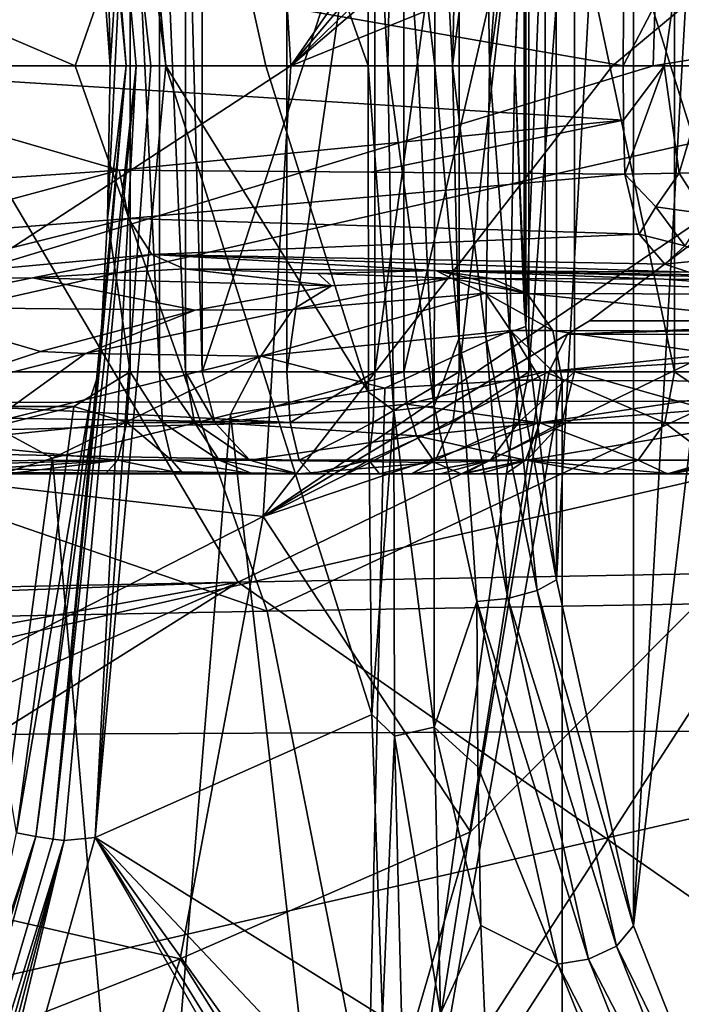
# Model space of a CAD drawing. Header units: metres. Extents: x -240 to 45, y -77 to 27.
# Tile 80 of 256: x -195.8 to -192.55, y -4.6 to 0.23. Entities that reach past the tile are written whole.
import ezdxf

# ---------------------------------------------------------------- set-up
doc = ezdxf.new("R2010")
doc.units = ezdxf.units.M
doc.layers.add('solid_MASSBILD_K_E_SW0001', color=7, linetype='CONTINUOUS')

msp = doc.modelspace()

# ---------------------------------------------------------------- linework, layer by layer
at = {"layer": 'solid_MASSBILD_K_E_SW0001'}
for points in [[(-192.789474, 4.216838, 274.808563), (-192.233276, 5.617414, 276.039398), (-192.789322, -4.217349, 274.808899)], [(-192.294632, -0.000008, 275.903595), (-192.789322, -4.217349, 274.808899), (-192.233276, 5.617414, 276.039398)], [(-192.789474, 4.216838, 274.808563), (-193.167099, -2.520084, 273.9729), (-193.167221, 2.519347, 273.972656)], [(-192.789474, 4.216838, 274.808563), (-192.789322, -4.217349, 274.808899), (-193.167099, -2.520084, 273.9729)], [(-195.633469, 3.792211, 270.126465), (-195.579956, 3.798469, 270.206848), (-195.276123, 0, 270.042786)], [(-195.633469, 3.792211, 270.126465), (-195.276123, 0, 270.042786), (-195.352997, 0.000009, 269.996826)], [(-195.633469, 3.792211, 270.126465), (-195.352997, 0.000009, 269.996826), (-195.366852, 0.751, 270.000275)], [(-195.579956, 3.798469, 270.206848), (-195.080246, 0, 270.51236), (-195.153763, 0, 270.315063)], [(-195.579956, 3.798469, 270.206848), (-195.427185, 3.784034, 270.614563), (-195.080246, 0, 270.51236)], [(-195.579956, 3.798469, 270.206848), (-195.153763, 0, 270.315063), (-195.227005, 0, 270.117676)], [(-195.276123, 0, 270.042786), (-195.579956, 3.798469, 270.206848), (-195.227005, 0, 270.117676)], [(-195.427185, 3.784034, 270.614563), (-194.590744, 0.000016, 271.806122), (-195.080246, 0, 270.51236)], [(-195.427185, 3.784034, 270.614563), (-194.08963, 0.000029, 273.096375), (-194.590744, 0.000016, 271.806122)], [(-194.087097, 1.60027, 273.283966), (-194.08963, 0.000029, 273.096375), (-195.427185, 3.784034, 270.614563)], [(-202.188751, 2.862478, 324.806091), (-202.35405, 0, 324.997528), (-195.525284, 0, 331.66098)], [(-194.579056, 2.716932, 332.22345), (-202.188751, 2.862478, 324.806091), (-195.525284, 0, 331.66098)], [(-194.686646, 2.569469, 329.647766), (-196.222717, 0, 328.509491), (-202.1465, 2.719918, 322.287567)], [(-194.579056, 2.716932, 332.22345), (-195.525284, 0, 331.66098), (-188.857285, 0, 337.716949)], [(-186.537659, 2.579281, 339.411926), (-194.579056, 2.716932, 332.22345), (-188.857285, 0, 337.716949)], [(-194.686646, 2.569469, 329.647766), (-189.510956, 0, 334.740784), (-196.222717, 0, 328.509491)], [(-186.840195, 2.425261, 336.786926), (-189.510956, 0, 334.740784), (-194.686646, 2.569469, 329.647766)], [(-193.31665, -1.278653, 273.641998), (-193.316681, 1.278213, 273.641907), (-193.167221, 2.519347, 273.972656)], [(-193.167099, -2.520084, 273.9729), (-193.31665, -1.278653, 273.641998), (-193.167221, 2.519347, 273.972656)], [(-194.603577, 2.210654, 278.370117), (-197.366638, 1.891816, 271.242706), (-197.268402, 0, 271.215668)], [(-194.603577, 2.210654, 278.370117), (-197.268402, 0, 271.215668), (-194.467651, 0, 278.297577)], [(-193.253662, 1.75, 281.354675), (-194.603577, 2.210654, 278.370117), (-194.467651, 0, 278.297577)], [(-193.201996, 1.499604, 281.40509), (-193.253662, 1.75, 281.354675), (-194.467651, 0, 278.297577)], [(-193.96344, 1.689745, 273.474823), (-193.993652, 0.000019, 273.239227), (-194.087097, 1.60027, 273.283966)], [(-193.846512, 0.000011, 273.328522), (-193.993652, 0.000019, 273.239227), (-193.96344, 1.689745, 273.474823)], [(-193.96344, 1.689745, 273.474823), (-193.766403, 1.669023, 273.55481), (-193.763382, 0.000008, 273.34729)], [(-193.846512, 0.000011, 273.328522), (-193.96344, 1.689745, 273.474823), (-193.763382, 0.000008, 273.34729)], [(-193.766403, 1.669023, 273.55481), (-193.647141, 1.273732, 273.464417), (-193.675461, 0.000005, 273.347748)], [(-193.763382, 0.000008, 273.34729), (-193.766403, 1.669023, 273.55481), (-193.675461, 0.000005, 273.347748)], [(-193.993652, 0.000019, 273.239227), (-194.08963, 0.000029, 273.096375), (-194.087097, 1.60027, 273.283966)], [(-194.488129, 1.5, 266.689362), (-194.488129, -1.5, 266.689362), (-199.288956, -1.5, 267.886353)], [(-199.288956, 1.5, 267.886353), (-194.488129, 1.5, 266.689362), (-199.288956, -1.5, 267.886353)], [(-195.255722, 1.5, 269.972595), (-195.352997, 0.000009, 269.996826), (-195.366852, -0.750971, 270.000275)], [(-195.255722, 1.5, 269.972595), (-195.366852, 0.751, 270.000275), (-195.352997, 0.000009, 269.996826)], [(-195.255722, 1.5, 269.972595), (-195.366852, -0.750971, 270.000275), (-195.255722, -1.5, 269.972595)], [(-195.255722, 1.5, 269.972595), (-195.255722, -1.5, 269.972595), (-195.112259, -1.5, 269.972168)], [(-195.112259, 1.5, 269.972168), (-195.255722, 1.5, 269.972595), (-195.112259, -1.5, 269.972168)], [(-195.112259, 1.5, 269.972168), (-195.112259, -1.5, 269.972168), (-194.985016, -1.5, 270.038422)], [(-194.985016, 1.5, 270.038422), (-195.112259, 1.5, 269.972168), (-194.985016, -1.5, 270.038422)], [(-194.985016, 1.5, 270.038422), (-194.903076, -1.5, 270.156158), (-194.903076, 1.5, 270.156158)], [(-194.985016, 1.5, 270.038422), (-194.985016, -1.5, 270.038422), (-194.903076, -1.5, 270.156158)], [(-194.903076, -1.5, 270.156158), (-193.915009, -1.5, 272.730133), (-193.915009, 1.5, 272.730133)], [(-194.903076, 1.5, 270.156158), (-194.903076, -1.5, 270.156158), (-193.915009, 1.5, 272.730133)], [(-194.056778, 1.5, 266.662018), (-194.488129, -1.5, 266.689362), (-194.488129, 1.5, 266.689362)], [(-194.056778, 1.5, 266.662018), (-194.056778, -1.5, 266.662018), (-194.488129, -1.5, 266.689362)], [(-193.11203, 1.316688, 281.565582), (-193.201996, 1.499604, 281.40509), (-194.467651, 0, 278.297577)], [(-193.643723, 1.5, 266.789307), (-193.643723, -1.5, 266.789307), (-194.056778, -1.5, 266.662018)], [(-194.056778, 1.5, 266.662018), (-193.643723, 1.5, 266.789307), (-194.056778, -1.5, 266.662018)], [(-193.221146, 1.5, 272.435608), (-193.915009, -1.5, 272.730133), (-193.221146, -1.5, 272.435608)], [(-193.221146, 1.5, 272.435608), (-193.915009, 1.5, 272.730133), (-193.915009, -1.5, 272.730133)], [(-193.302551, 1.5, 267.054657), (-193.302551, -1.5, 267.054657), (-193.643723, -1.5, 266.789307)], [(-193.643723, 1.5, 266.789307), (-193.302551, 1.5, 267.054657), (-193.643723, -1.5, 266.789307)], [(-193.302551, -1.5, 267.054657), (-193.077515, 1.5, 267.423676), (-193.077515, -1.5, 267.423676)], [(-193.302551, 1.5, 267.054657), (-193.077515, 1.5, 267.423676), (-193.302551, -1.5, 267.054657)], [(-192.588394, -1.5, 272.00882), (-193.221146, 1.5, 272.435608), (-193.221146, -1.5, 272.435608)], [(-192.588394, 1.5, 272.00882), (-193.221146, 1.5, 272.435608), (-192.588394, -1.5, 272.00882)], [(-193.077515, 1.5, 267.423676), (-192.135437, -1.5, 269.877869), (-193.077515, -1.5, 267.423676)], [(-193.077515, 1.5, 267.423676), (-192.135437, 1.5, 269.877869), (-192.135437, -1.5, 269.877869)], [(-192.588394, 1.5, 272.00882), (-192.588394, -1.5, 272.00882), (-192.161591, -1.5, 271.376068)], [(-192.161591, 1.5, 271.376068), (-192.588394, 1.5, 272.00882), (-192.161591, -1.5, 271.376068)], [(-192.647552, 1.489617, 331.311127), (-200.919144, 0, 323.774445), (-198.208771, 0, 326.341644)], [(-200.873779, 1.38882, 323.739136), (-200.919144, 0, 323.774445), (-192.647552, 1.489617, 331.311127)], [(-192.647552, 1.489617, 331.311127), (-198.208771, 0, 326.341644), (-192.692886, 0, 331.36792)], [(-184.140427, 1.383468, 338.579254), (-192.647552, 1.489617, 331.311127), (-192.692886, 0, 331.36792)], [(-184.140427, 1.383468, 338.579254), (-192.692886, 0, 331.36792), (-190.824524, 0, 333.012726)], [(-193.005203, 1.25, 281.791077), (-193.11203, 1.316688, 281.565582), (-194.467651, 0, 278.297577)], [(-193.512848, 1.326928, 273.479675), (-193.675461, 0.000005, 273.347748), (-193.647141, 1.273732, 273.464417)], [(-193.494781, 0.000026, 273.385834), (-193.675461, 0.000005, 273.347748), (-193.512848, 1.326928, 273.479675)], [(-193.494781, 0.000026, 273.385834), (-193.512848, 1.326928, 273.479675), (-193.395615, 1.306207, 273.538696)], [(-193.494781, 0.000026, 273.385834), (-193.395615, 1.306207, 273.538696), (-193.316681, 1.278213, 273.641907)], [(-193.494781, 0.000026, 273.385834), (-193.316681, 1.278213, 273.641907), (-193.370636, 0.000003, 273.522552)], [(-193.370636, 0.000003, 273.522552), (-193.316681, 1.278213, 273.641907), (-193.324844, 1.176504, 273.62384)], [(-193.324661, -1.179034, 273.624268), (-193.324844, 1.176504, 273.62384), (-193.316681, 1.278213, 273.641907)], [(-193.31665, -1.278653, 273.641998), (-193.324661, -1.179034, 273.624268), (-193.316681, 1.278213, 273.641907)], [(-191.393311, 1.25, 285.289337), (-194.467651, 0, 278.297577), (-192.891602, 0, 281.917542)], [(-191.393311, 1.25, 285.289337), (-193.005203, 1.25, 281.791077), (-194.467651, 0, 278.297577)], [(-191.393311, 1.25, 285.289337), (-192.891602, 0, 281.917542), (-191.348267, 0, 285.25589)], [(-193.324661, -1.179034, 273.624268), (-193.370636, 0.000003, 273.522552), (-193.324844, 1.176504, 273.62384)], [(-196.054672, 0.56244, 326.247223), (-192.839737, 0, 329.115265), (-197.070267, 0, 325.341309)], [(-196.054672, 0.56244, 326.247223), (-192.837753, 0.266075, 329.113708), (-192.839737, 0, 329.115265)], [(-192.565887, 0.526642, 329.228668), (-192.839737, 0, 329.115265), (-192.837753, 0.266075, 329.113708)], [(-192.565887, 0.526642, 329.228668), (-192.638153, 0, 329.22229), (-192.839737, 0, 329.115265)], [(-192.565887, 0.526642, 329.228668), (-192.410019, 0, 329.228577), (-192.638153, 0, 329.22229)], [(-192.565887, 0.526642, 329.228668), (-192.347641, 0.519624, 329.208038), (-192.410019, 0, 329.228577)], [(-202.35405, 0, 324.997528), (-202.194931, -2.817135, 324.811218), (-194.584671, -2.673894, 332.228516)], [(-195.525284, 0, 331.66098), (-202.35405, 0, 324.997528), (-194.584671, -2.673894, 332.228516)], [(-188.857285, 0, 337.716949), (-195.525284, 0, 331.66098), (-194.584671, -2.673894, 332.228516)], [(-195.276123, 0, 270.042786), (-195.366852, -0.750971, 270.000275), (-195.352997, 0.000009, 269.996826)], [(-194.590744, 0.000016, 271.806122), (-194.087036, -1.600076, 273.283875), (-195.080246, 0, 270.51236)], [(-194.590744, 0.000016, 271.806122), (-194.08963, 0.000029, 273.096375), (-194.087036, -1.600076, 273.283875)], [(-188.857285, 0, 337.716949), (-194.584671, -2.673894, 332.228516), (-186.542679, -2.538422, 339.416992)], [(-193.963364, -1.689692, 273.474762), (-194.087036, -1.600076, 273.283875), (-194.08963, 0.000029, 273.096375)], [(-193.963364, -1.689692, 273.474762), (-194.08963, 0.000029, 273.096375), (-193.993652, 0.000019, 273.239227)], [(-193.766342, -1.668984, 273.554749), (-193.993652, 0.000019, 273.239227), (-193.846512, 0.000011, 273.328522)], [(-193.963364, -1.689692, 273.474762), (-193.993652, 0.000019, 273.239227), (-193.766342, -1.668984, 273.554749)], [(-193.766342, -1.668984, 273.554749), (-193.846512, 0.000011, 273.328522), (-193.763382, 0.000008, 273.34729)], [(-193.766342, -1.668984, 273.554749), (-193.763382, 0.000008, 273.34729), (-193.64418, -1.338499, 273.476532)], [(-193.64418, -1.338499, 273.476532), (-193.763382, 0.000008, 273.34729), (-193.675461, 0.000005, 273.347748)], [(-193.512802, -1.327261, 273.479736), (-193.675461, 0.000005, 273.347748), (-193.494781, 0.000026, 273.385834)], [(-193.512802, -1.327261, 273.479736), (-193.64418, -1.338499, 273.476532), (-193.675461, 0.000005, 273.347748)], [(-193.512802, -1.327261, 273.479736), (-193.494781, 0.000026, 273.385834), (-193.395584, -1.306543, 273.538788)], [(-193.395584, -1.306543, 273.538788), (-193.494781, 0.000026, 273.385834), (-193.370636, 0.000003, 273.522552)], [(-193.395584, -1.306543, 273.538788), (-193.370636, 0.000003, 273.522552), (-193.31665, -1.278653, 273.641998)], [(-193.31665, -1.278653, 273.641998), (-193.370636, 0.000003, 273.522552), (-193.324661, -1.179034, 273.624268)], [(-194.725967, -2.532007, 329.620117), (-202.183975, -2.680074, 322.260223), (-196.222717, 0, 328.509491)], [(-192.692886, 0, 331.36792), (-198.208771, 0, 326.341644), (-198.147247, -1.655067, 326.284912)], [(-190.824524, 0, 333.012726), (-192.692886, 0, 331.36792), (-198.147247, -1.655067, 326.284912)], [(-190.770874, -1.640973, 332.939423), (-190.824524, 0, 333.012726), (-198.147247, -1.655067, 326.284912)], [(-194.467651, 0, 278.297577), (-197.268402, 0, 271.215668), (-197.366653, -1.891906, 271.242706)], [(-194.604279, -2.210689, 278.368439), (-194.467651, 0, 278.297577), (-197.366653, -1.891906, 271.242706)], [(-192.837753, -0.266076, 329.113708), (-197.070267, 0, 325.341309), (-192.839737, 0, 329.115265)], [(-195.30954, -0.512575, 326.918854), (-196.052994, -0.562201, 326.248749), (-197.070267, 0, 325.341309)], [(-192.837753, -0.266076, 329.113708), (-195.30954, -0.512575, 326.918854), (-197.070267, 0, 325.341309)], [(-194.725967, -2.532007, 329.620117), (-196.222717, 0, 328.509491), (-189.510956, 0, 334.740784)], [(-195.633469, -3.792214, 270.126465), (-195.227005, 0, 270.117676), (-195.579956, -3.798472, 270.206848)], [(-195.276123, 0, 270.042786), (-195.227005, 0, 270.117676), (-195.633469, -3.792214, 270.126465)], [(-195.276123, 0, 270.042786), (-195.633469, -3.792214, 270.126465), (-195.408157, -1.5, 270.01059)], [(-195.579956, -3.798472, 270.206848), (-195.227005, 0, 270.117676), (-195.4272, -3.784038, 270.614532)], [(-195.153763, 0, 270.315063), (-195.080246, 0, 270.51236), (-195.4272, -3.784038, 270.614532)], [(-194.071518, -3.181321, 273.860687), (-195.4272, -3.784038, 270.614532), (-195.080246, 0, 270.51236)], [(-195.227005, 0, 270.117676), (-195.153763, 0, 270.315063), (-195.4272, -3.784038, 270.614532)], [(-195.276123, 0, 270.042786), (-195.408157, -1.5, 270.01059), (-195.366852, -0.750971, 270.000275)], [(-194.087036, -1.600076, 273.283875), (-194.071518, -3.181321, 273.860687), (-195.080246, 0, 270.51236)], [(-186.879745, -2.38989, 336.761505), (-194.725967, -2.532007, 329.620117), (-189.510956, 0, 334.740784)], [(-192.891602, 0, 281.917542), (-194.467651, 0, 278.297577), (-194.604279, -2.210689, 278.368439)], [(-191.348267, 0, 285.25589), (-192.891602, 0, 281.917542), (-194.604279, -2.210689, 278.368439)], [(-193.005203, -1.25, 281.791077), (-191.348267, 0, 285.25589), (-194.604279, -2.210689, 278.368439)], [(-193.005203, -1.25, 281.791077), (-191.972519, -1.25, 284.056061), (-191.348267, 0, 285.25589)], [(-192.638153, 0, 329.22229), (-192.837753, -0.266076, 329.113708), (-192.839737, 0, 329.115265)], [(-192.638153, 0, 329.22229), (-192.831802, -0.531787, 329.10907), (-192.837753, -0.266076, 329.113708)], [(-192.638153, 0, 329.22229), (-192.565887, -0.526642, 329.228668), (-192.831802, -0.531787, 329.10907)], [(-192.294632, -0.000008, 275.903595), (-192.233154, -5.617628, 276.039642), (-192.789322, -4.217349, 274.808899)], [(-192.638153, 0, 329.22229), (-192.410019, 0, 329.228577), (-192.565887, -0.526642, 329.228668)], [(-192.410019, 0, 329.228577), (-192.347641, -0.519624, 329.208038), (-192.565887, -0.526642, 329.228668)], [(-192.837753, -0.266076, 329.113708), (-194.073807, -0.521968, 328.017731), (-195.30954, -0.512575, 326.918854)], [(-192.837753, -0.266076, 329.113708), (-192.831802, -0.531787, 329.10907), (-194.073807, -0.521968, 328.017731)], [(-196.572495, -0.851829, 325.718353), (-196.052994, -0.562201, 326.248749), (-195.30954, -0.512575, 326.918854)], [(-196.572495, -0.851829, 325.718353), (-195.30954, -0.512575, 326.918854), (-195.264374, -0.74949, 326.866516)], [(-192.831802, -0.531787, 329.10907), (-195.30954, -0.512575, 326.918854), (-194.073807, -0.521968, 328.017731)], [(-195.264374, -0.74949, 326.866516), (-195.30954, -0.512575, 326.918854), (-192.831802, -0.531787, 329.10907)], [(-192.565887, -0.526642, 329.228668), (-192.679092, -0.691837, 329.165344), (-192.831802, -0.531787, 329.10907)], [(-192.679092, -0.691837, 329.165344), (-192.565887, -0.526642, 329.228668), (-192.437546, -0.726007, 329.180511)], [(-192.565887, -0.526642, 329.228668), (-192.347641, -0.519624, 329.208038), (-192.437546, -0.726007, 329.180511)], [(-192.761459, -0.825003, 329.026031), (-195.264374, -0.74949, 326.866516), (-192.831802, -0.531787, 329.10907)], [(-192.679092, -0.691837, 329.165344), (-192.761459, -0.825003, 329.026031), (-192.831802, -0.531787, 329.10907)], [(-192.679092, -0.691837, 329.165344), (-192.537109, -0.88364, 329.066895), (-192.761459, -0.825003, 329.026031)], [(-192.679092, -0.691837, 329.165344), (-192.437546, -0.726007, 329.180511), (-192.537109, -0.88364, 329.066895)], [(-196.572495, -0.851829, 325.718353), (-195.264374, -0.74949, 326.866516), (-196.442902, -1.043897, 325.631989)], [(-195.264374, -0.74949, 326.866516), (-195.148743, -0.924745, 326.735901), (-196.442902, -1.043897, 325.631989)], [(-195.255722, -1.5, 269.972595), (-195.366852, -0.750971, 270.000275), (-195.408157, -1.5, 270.01059)], [(-192.761459, -0.825003, 329.026031), (-195.148743, -0.924745, 326.735901), (-195.264374, -0.74949, 326.866516)], [(-192.761459, -0.825003, 329.026031), (-192.634674, -0.972659, 328.879608), (-195.148743, -0.924745, 326.735901)], [(-192.537109, -0.88364, 329.066895), (-192.634674, -0.972659, 328.879608), (-192.761459, -0.825003, 329.026031)], [(-192.537109, -0.88364, 329.066895), (-192.362076, -0.945567, 328.940613), (-192.634674, -0.972659, 328.879608)], [(-196.442902, -1.043897, 325.631989), (-195.148743, -0.924745, 326.735901), (-195.734772, -1.040164, 325.937714)], [(-195.148743, -0.924745, 326.735901), (-194.991119, -0.994965, 326.559174), (-195.734772, -1.040164, 325.937714)], [(-195.148743, -0.924745, 326.735901), (-192.517838, -1.012796, 328.745514), (-193.757629, -1.003692, 327.656097)], [(-192.634674, -0.972659, 328.879608), (-192.517838, -1.012796, 328.745514), (-195.148743, -0.924745, 326.735901)], [(-195.148743, -0.924745, 326.735901), (-193.757629, -1.003692, 327.656097), (-194.991119, -0.994965, 326.559174)], [(-192.634674, -0.972659, 328.879608), (-192.362076, -0.945567, 328.940613), (-192.517838, -1.012796, 328.745514)], [(-194.268326, -1.079752, 325.66217), (-195.734772, -1.040164, 325.937714), (-194.991119, -0.994965, 326.559174)], [(-194.336563, -1.018523, 326.395935), (-194.991119, -0.994965, 326.559174), (-193.757629, -1.003692, 327.656097)], [(-194.268326, -1.079752, 325.66217), (-194.991119, -0.994965, 326.559174), (-194.336563, -1.018523, 326.395935)], [(-193.757629, -1.003692, 327.656097), (-193.681839, -1.042069, 326.233368), (-194.336563, -1.018523, 326.395935)], [(-193.757629, -1.003692, 327.656097), (-192.517838, -1.012796, 328.745514), (-192.15657, -1.030679, 328.463257)], [(-192.15657, -1.030679, 328.463257), (-191.795334, -1.048561, 328.180969), (-193.757629, -1.003692, 327.656097)], [(-193.582443, -1.042517, 326.331848), (-193.681839, -1.042069, 326.233368), (-193.757629, -1.003692, 327.656097)], [(-193.484177, -1.042885, 326.432098), (-193.582443, -1.042517, 326.331848), (-193.757629, -1.003692, 327.656097)], [(-192.639755, -1.045723, 327.306549), (-193.484177, -1.042885, 326.432098), (-193.757629, -1.003692, 327.656097)], [(-191.795334, -1.048561, 328.180969), (-192.639755, -1.045723, 327.306549), (-193.757629, -1.003692, 327.656097)], [(-196.442902, -1.043897, 325.631989), (-195.734772, -1.040164, 325.937714), (-196.438187, -1.183622, 325.338867)], [(-194.936432, -1.198212, 325.109833), (-196.438187, -1.183622, 325.338867), (-195.734772, -1.040164, 325.937714)], [(-194.268326, -1.079752, 325.66217), (-194.936432, -1.198212, 325.109833), (-195.734772, -1.040164, 325.937714)], [(-194.458176, -1.194322, 325.248352), (-194.268326, -1.079752, 325.66217), (-193.681839, -1.042069, 326.233368)], [(-194.458176, -1.194322, 325.248352), (-193.681839, -1.042069, 326.233368), (-193.513733, -1.115357, 326.059723)], [(-194.268326, -1.079752, 325.66217), (-194.336563, -1.018523, 326.395935), (-193.681839, -1.042069, 326.233368)], [(-193.31044, -1.116131, 326.264099), (-193.681839, -1.042069, 326.233368), (-193.582443, -1.042517, 326.331848)], [(-193.513733, -1.115357, 326.059723), (-193.681839, -1.042069, 326.233368), (-193.31044, -1.116131, 326.264099)], [(-193.31044, -1.116131, 326.264099), (-193.582443, -1.042517, 326.331848), (-193.484177, -1.042885, 326.432098)], [(-191.621567, -1.121797, 328.013), (-193.484177, -1.042885, 326.432098), (-192.639755, -1.045723, 327.306549)], [(-193.31044, -1.116131, 326.264099), (-193.484177, -1.042885, 326.432098), (-191.621567, -1.121797, 328.013)], [(-191.621567, -1.121797, 328.013), (-192.639755, -1.045723, 327.306549), (-191.795334, -1.048561, 328.180969)], [(-194.458176, -1.194322, 325.248352), (-194.936432, -1.198212, 325.109833), (-194.268326, -1.079752, 325.66217)], [(-194.614853, -1.423403, 324.917633), (-193.513733, -1.115357, 326.059723), (-193.39183, -1.297597, 325.933929)], [(-194.458176, -1.194322, 325.248352), (-193.513733, -1.115357, 326.059723), (-194.614853, -1.423403, 324.917633)], [(-193.513733, -1.115357, 326.059723), (-193.31044, -1.116131, 326.264099), (-193.184799, -1.298149, 326.142181)], [(-193.39183, -1.297597, 325.933929), (-193.513733, -1.115357, 326.059723), (-193.184799, -1.298149, 326.142181)], [(-193.31044, -1.116131, 326.264099), (-191.621567, -1.121797, 328.013), (-191.495834, -1.304037, 327.890991)], [(-193.184799, -1.298149, 326.142181), (-193.31044, -1.116131, 326.264099), (-191.495834, -1.304037, 327.890991)], [(-195.69577, -1.400314, 324.587646), (-196.55246, -1.685811, 324.112518), (-196.438187, -1.183622, 325.338867)], [(-194.936432, -1.198212, 325.109833), (-195.69577, -1.400314, 324.587646), (-196.438187, -1.183622, 325.338867)], [(-195.474365, -1.410748, 324.577332), (-195.69577, -1.400314, 324.587646), (-194.936432, -1.198212, 325.109833)], [(-195.474365, -1.410748, 324.577332), (-194.936432, -1.198212, 325.109833), (-194.458176, -1.194322, 325.248352)], [(-195.474365, -1.410748, 324.577332), (-194.458176, -1.194322, 325.248352), (-194.614853, -1.423403, 324.917633)], [(-193.11203, -1.316684, 281.565582), (-193.005203, -1.25, 281.791077), (-194.604279, -2.210689, 278.368439)], [(-191.390427, -1.25, 281.061371), (-193.005203, -1.25, 281.791077), (-193.11203, -1.316684, 281.565582)], [(-191.44371, -1.267036, 280.943451), (-191.390427, -1.25, 281.061371), (-193.11203, -1.316684, 281.565582)], [(-189.34079, -1.25, 285.596985), (-191.972519, -1.25, 284.056061), (-193.005203, -1.25, 281.791077)], [(-191.390427, -1.25, 281.061371), (-189.34079, -1.25, 285.596985), (-193.005203, -1.25, 281.791077)], [(-194.006958, -1.581487, 325.299072), (-194.614853, -1.423403, 324.917633), (-193.39183, -1.297597, 325.933929)], [(-194.006958, -1.581487, 325.299072), (-193.39183, -1.297597, 325.933929), (-193.347946, -1.541686, 325.887726)], [(-193.395584, -1.306543, 273.538788), (-193.31665, -1.278653, 273.641998), (-193.167099, -2.520084, 273.9729)], [(-193.39183, -1.297597, 325.933929), (-193.184799, -1.298149, 326.142181), (-193.139328, -1.542504, 326.097473)], [(-193.242859, -1.542136, 325.991821), (-193.39183, -1.297597, 325.933929), (-193.139328, -1.542504, 326.097473)], [(-193.242859, -1.542136, 325.991821), (-193.347946, -1.541686, 325.887726), (-193.39183, -1.297597, 325.933929)], [(-193.184799, -1.298149, 326.142181), (-191.450439, -1.54818, 327.846344), (-193.139328, -1.542504, 326.097473)], [(-193.184799, -1.298149, 326.142181), (-191.495834, -1.304037, 327.890991), (-191.450439, -1.54818, 327.846344)], [(-191.493378, -1.316985, 280.833557), (-191.44371, -1.267036, 280.943451), (-193.11203, -1.316684, 281.565582)], [(-193.201981, -1.499596, 281.40509), (-193.11203, -1.316684, 281.565582), (-194.604279, -2.210689, 278.368439)], [(-193.766342, -1.668984, 273.554749), (-193.64418, -1.338499, 273.476532), (-193.556107, -2.625818, 273.840607)], [(-193.404068, -2.611675, 273.81311), (-193.64418, -1.338499, 273.476532), (-193.512802, -1.327261, 273.479736)], [(-193.404068, -2.611675, 273.81311), (-193.556107, -2.625818, 273.840607), (-193.64418, -1.338499, 273.476532)], [(-193.261536, -2.572947, 273.861542), (-193.512802, -1.327261, 273.479736), (-193.395584, -1.306543, 273.538788)], [(-193.261536, -2.572947, 273.861542), (-193.404068, -2.611675, 273.81311), (-193.512802, -1.327261, 273.479736)], [(-193.261536, -2.572947, 273.861542), (-193.395584, -1.306543, 273.538788), (-193.167099, -2.520084, 273.9729)], [(-191.493378, -1.316985, 280.833557), (-193.11203, -1.316684, 281.565582), (-193.201981, -1.499596, 281.40509)], [(-191.536026, -1.396441, 280.739197), (-191.493378, -1.316985, 280.833557), (-193.201981, -1.499596, 281.40509)], [(-191.568741, -1.499994, 280.666779), (-191.536026, -1.396441, 280.739197), (-193.201981, -1.499596, 281.40509)], [(-196.55246, -1.685811, 324.112518), (-195.69577, -1.400314, 324.587646), (-195.474365, -1.410748, 324.577332)], [(-196.55246, -1.685811, 324.112518), (-195.474365, -1.410748, 324.577332), (-195.949722, -1.754045, 324.126373)], [(-195.474365, -1.410748, 324.577332), (-194.614853, -1.423403, 324.917633), (-195.949722, -1.754045, 324.126373)], [(-195.63562, -1.924038, 324.215851), (-195.949722, -1.754045, 324.126373), (-194.614853, -1.423403, 324.917633)], [(-194.764496, -1.70787, 324.737732), (-195.63562, -1.924038, 324.215851), (-194.614853, -1.423403, 324.917633)], [(-194.006958, -1.581487, 325.299072), (-194.764496, -1.70787, 324.737732), (-194.614853, -1.423403, 324.917633)], [(-194.471954, -1.749773, 266.754242), (-199.288956, -1.5, 267.886353), (-194.488129, -1.5, 266.689362)], [(-198.959854, -1.682599, 267.839874), (-199.288956, -1.5, 267.886353), (-194.471954, -1.749773, 266.754242)], [(-195.717651, -3.778588, 270.080688), (-195.446747, -1.618104, 270.005615), (-195.408157, -1.5, 270.01059)], [(-195.633469, -3.792214, 270.126465), (-195.717651, -3.778588, 270.080688), (-195.408157, -1.5, 270.01059)], [(-195.255722, -1.5, 269.972595), (-195.446747, -1.618104, 270.005615), (-195.531784, -1.671301, 270.010223)], [(-195.271896, -1.749773, 269.907715), (-195.255722, -1.5, 269.972595), (-195.531784, -1.671301, 270.010223)], [(-195.255722, -1.5, 269.972595), (-195.408157, -1.5, 270.01059), (-195.446747, -1.618104, 270.005615)], [(-195.096466, -1.749773, 269.907196), (-195.255722, -1.5, 269.972595), (-195.271896, -1.749773, 269.907715)], [(-195.096466, -1.749773, 269.907196), (-195.112259, -1.5, 269.972168), (-195.255722, -1.5, 269.972595)], [(-194.940857, -1.749773, 269.98822), (-194.985016, -1.5, 270.038422), (-195.112259, -1.5, 269.972168)], [(-194.940857, -1.749773, 269.98822), (-195.112259, -1.5, 269.972168), (-195.096466, -1.749773, 269.907196)], [(-194.840652, -1.749773, 270.132202), (-194.903076, -1.5, 270.156158), (-194.985016, -1.5, 270.038422)], [(-194.940857, -1.749773, 269.98822), (-194.840652, -1.749773, 270.132202), (-194.985016, -1.5, 270.038422)], [(-194.840652, -1.749773, 270.132202), (-193.915009, -1.5, 272.730133), (-194.903076, -1.5, 270.156158)], [(-193.900375, -1.659249, 272.695648), (-193.915009, -1.5, 272.730133), (-194.840652, -1.749773, 270.132202)], [(-193.253662, -1.75, 281.354675), (-193.201981, -1.499596, 281.40509), (-194.604279, -2.210689, 278.368439)], [(-194.471954, -1.749773, 266.754242), (-194.488129, -1.5, 266.689362), (-194.056778, -1.5, 266.662018)], [(-194.064636, -1.749773, 266.728424), (-194.471954, -1.749773, 266.754242), (-194.056778, -1.5, 266.662018)], [(-194.136139, -7.22126, 325.195343), (-193.347946, -1.541686, 325.887726), (-193.242859, -1.542136, 325.991821)], [(-194.136139, -7.22126, 325.195343), (-194.006958, -1.581487, 325.299072), (-193.347946, -1.541686, 325.887726)], [(-194.136139, -7.22126, 325.195343), (-193.242859, -1.542136, 325.991821), (-193.139328, -1.542504, 326.097473)], [(-194.136139, -7.22126, 325.195343), (-193.139328, -1.542504, 326.097473), (-193.139313, -7.14545, 326.097473)], [(-194.064636, -1.749773, 266.728424), (-194.056778, -1.5, 266.662018), (-193.643723, -1.5, 266.789307)], [(-194.064636, -1.749773, 266.728424), (-193.643723, -1.5, 266.789307), (-193.674591, -1.749773, 266.848602)], [(-193.900375, -1.659249, 272.695648), (-193.221146, -1.5, 272.435608), (-193.915009, -1.5, 272.730133)], [(-193.247314, -1.75, 272.373962), (-193.221146, -1.5, 272.435608), (-193.900375, -1.659249, 272.695648)], [(-193.674591, -1.749773, 266.848602), (-193.643723, -1.5, 266.789307), (-193.302551, -1.5, 267.054657)], [(-193.674591, -1.749773, 266.848602), (-193.302551, -1.5, 267.054657), (-193.352432, -1.749773, 267.099182)], [(-193.352432, -1.749773, 267.099182), (-193.302551, -1.5, 267.054657), (-193.077515, -1.5, 267.423676)], [(-193.352432, -1.749773, 267.099182), (-193.077515, -1.5, 267.423676), (-193.139938, -1.749773, 267.447632)], [(-191.568741, -1.499994, 280.666779), (-193.201981, -1.499596, 281.40509), (-193.253662, -1.75, 281.354675)], [(-191.58931, -1.620588, 280.621246), (-191.568741, -1.499994, 280.666779), (-193.253662, -1.75, 281.354675)], [(-192.635757, -1.75, 271.961456), (-193.221146, -1.5, 272.435608), (-193.247314, -1.75, 272.373962)], [(-192.635757, -1.75, 271.961456), (-192.588394, -1.5, 272.00882), (-193.221146, -1.5, 272.435608)], [(-192.197983, -1.75, 269.901886), (-193.139938, -1.749773, 267.447632), (-193.077515, -1.5, 267.423676)], [(-193.139328, -1.542504, 326.097473), (-191.450439, -1.54818, 327.846344), (-193.139313, -7.14545, 326.097473)], [(-192.197983, -1.75, 269.901886), (-193.077515, -1.5, 267.423676), (-192.135437, -1.5, 269.877869)], [(-192.223251, -1.75, 271.349884), (-192.588394, -1.5, 272.00882), (-192.635757, -1.75, 271.961456)], [(-192.223251, -1.75, 271.349884), (-192.161591, -1.5, 271.376068), (-192.588394, -1.5, 272.00882)], [(-194.136139, -7.22126, 325.195343), (-194.764496, -1.70787, 324.737732), (-194.006958, -1.581487, 325.299072)], [(-191.450439, -1.54818, 327.846344), (-192.524078, -7.001273, 326.734558), (-193.139313, -7.14545, 326.097473)], [(-190.770874, -1.640973, 332.939423), (-198.147247, -1.655067, 326.284912), (-197.960373, -3.286473, 326.117157)], [(-190.605896, -3.254683, 332.724854), (-190.770874, -1.640973, 332.939423), (-197.960373, -3.286473, 326.117157)], [(-195.812744, -3.760578, 270.080292), (-195.531784, -1.671301, 270.010223), (-195.446747, -1.618104, 270.005615)], [(-195.717651, -3.778588, 270.080688), (-195.812744, -3.760578, 270.080292), (-195.446747, -1.618104, 270.005615)], [(-193.963364, -1.689692, 273.474762), (-194.071518, -3.181321, 273.860687), (-194.087036, -1.600076, 273.283875)], [(-191.58931, -1.620588, 280.621246), (-193.253662, -1.75, 281.354675), (-191.596329, -1.75, 280.605743)], [(-198.959854, -1.682599, 267.839874), (-194.471954, -1.749773, 266.754242), (-198.638016, -1.853553, 267.874969)], [(-196.158432, -1.671298, 270.166473), (-196.220108, -1.845332, 270.070374), (-195.531784, -1.671301, 270.010223)], [(-196.220108, -1.845332, 270.070374), (-195.271896, -1.749773, 269.907715), (-195.531784, -1.671301, 270.010223)], [(-196.158432, -1.671298, 270.166473), (-195.531784, -1.671301, 270.010223), (-195.812744, -3.760578, 270.080292)], [(-193.852509, -1.814268, 272.582916), (-193.900375, -1.659249, 272.695648), (-194.840652, -1.749773, 270.132202)], [(-193.963364, -1.689692, 273.474762), (-193.766342, -1.668984, 273.554749), (-193.765442, -3.24319, 274.156586)], [(-193.247314, -1.75, 272.373962), (-193.900375, -1.659249, 272.695648), (-193.852509, -1.814268, 272.582916)], [(-193.765442, -3.24319, 274.156586), (-193.766342, -1.668984, 273.554749), (-193.556107, -2.625818, 273.840607)], [(-195.196457, -7.003076, 324.463898), (-195.63562, -1.924038, 324.215851), (-194.764496, -1.70787, 324.737732)], [(-195.196457, -7.003076, 324.463898), (-194.764496, -1.70787, 324.737732), (-194.136139, -7.22126, 325.195343)], [(-193.963364, -1.689692, 273.474762), (-193.959595, -3.287217, 274.079041), (-194.071518, -3.181321, 273.860687)], [(-193.963364, -1.689692, 273.474762), (-193.765442, -3.24319, 274.156586), (-193.959595, -3.287217, 274.079041)], [(-194.471954, -1.749773, 266.754242), (-194.427643, -1.933013, 266.931946), (-198.638016, -1.853553, 267.874969)], [(-195.63562, -1.924038, 324.215851), (-196.628296, -2.228029, 323.755493), (-195.949722, -1.754045, 324.126373)], [(-196.220108, -1.845332, 270.070374), (-195.316208, -1.933013, 269.730011), (-195.271896, -1.749773, 269.907715)], [(-195.271896, -1.749773, 269.907715), (-195.316208, -1.933013, 269.730011), (-195.053192, -1.933013, 269.729248)], [(-195.096466, -1.749773, 269.907196), (-195.271896, -1.749773, 269.907715), (-195.053192, -1.933013, 269.729248)], [(-195.096466, -1.749773, 269.907196), (-195.053192, -1.933013, 269.729248), (-194.819901, -1.933013, 269.850677)], [(-194.940857, -1.749773, 269.98822), (-195.096466, -1.749773, 269.907196), (-194.819901, -1.933013, 269.850677)], [(-194.940857, -1.749773, 269.98822), (-194.669678, -1.933013, 270.066559), (-194.840652, -1.749773, 270.132202)], [(-194.940857, -1.749773, 269.98822), (-194.819901, -1.933013, 269.850677), (-194.669678, -1.933013, 270.066559)], [(-193.852509, -1.814268, 272.582916), (-194.840652, -1.749773, 270.132202), (-194.669678, -1.933013, 270.066559)], [(-193.587128, -3.755568, 281.505371), (-193.253662, -1.75, 281.354675), (-194.604279, -2.210689, 278.368439)], [(-194.064636, -1.749773, 266.728424), (-194.427643, -1.933013, 266.931946), (-194.471954, -1.749773, 266.754242)], [(-194.064636, -1.749773, 266.728424), (-194.086151, -1.933013, 266.910309), (-194.427643, -1.933013, 266.931946)], [(-191.596329, -1.75, 280.605743), (-193.587128, -3.755568, 281.505371), (-194.164642, -5.72822, 281.766357)], [(-191.596329, -5.72822, 280.605743), (-191.596329, -1.75, 280.605743), (-194.164642, -5.72822, 281.766357)], [(-193.674591, -1.749773, 266.848602), (-193.759155, -1.933013, 267.011047), (-194.086151, -1.933013, 266.910309)], [(-194.064636, -1.749773, 266.728424), (-193.674591, -1.749773, 266.848602), (-194.086151, -1.933013, 266.910309)], [(-193.247314, -1.75, 272.373962), (-193.852509, -1.814268, 272.582916), (-193.318909, -1.933143, 272.205292)], [(-193.352432, -1.749773, 267.099182), (-193.489059, -1.933013, 267.22113), (-193.759155, -1.933013, 267.011047)], [(-193.674591, -1.749773, 266.848602), (-193.352432, -1.749773, 267.099182), (-193.759155, -1.933013, 267.011047)], [(-191.596329, -1.75, 280.605743), (-193.253662, -1.75, 281.354675), (-193.587128, -3.755568, 281.505371)], [(-193.139938, -1.749773, 267.447632), (-193.310913, -1.933013, 267.513275), (-193.489059, -1.933013, 267.22113)], [(-193.352432, -1.749773, 267.099182), (-193.139938, -1.749773, 267.447632), (-193.489059, -1.933013, 267.22113)], [(-193.247314, -1.75, 272.373962), (-193.318909, -1.933143, 272.205292), (-192.76532, -1.933143, 271.831879)], [(-192.197983, -1.75, 269.901886), (-193.310913, -1.933013, 267.513275), (-193.139938, -1.749773, 267.447632)], [(-192.197983, -1.75, 269.901886), (-192.369049, -1.933143, 269.967529), (-193.310913, -1.933013, 267.513275)], [(-192.635757, -1.75, 271.961456), (-193.247314, -1.75, 272.373962), (-192.76532, -1.933143, 271.831879)], [(-192.635757, -1.75, 271.961456), (-192.76532, -1.933143, 271.831879), (-192.391922, -1.933143, 271.27829)], [(-192.223251, -1.75, 271.349884), (-192.635757, -1.75, 271.961456), (-192.391922, -1.933143, 271.27829)], [(-193.761948, -1.94504, 272.369568), (-193.852509, -1.814268, 272.582916), (-194.669678, -1.933013, 270.066559)], [(-193.318909, -1.933143, 272.205292), (-193.852509, -1.814268, 272.582916), (-193.761948, -1.94504, 272.369568)], [(-194.427643, -1.933013, 266.931946), (-198.412384, -1.938002, 267.93457), (-198.638016, -1.853553, 267.874969)], [(-196.220108, -1.845332, 270.070374), (-196.287308, -1.960424, 269.915405), (-195.316208, -1.933013, 269.730011)], [(-194.604279, -2.210689, 278.368439), (-197.366653, -1.891906, 271.242706), (-197.660767, -3.769775, 271.323273)], [(-196.251938, -6.497467, 323.914581), (-196.628296, -2.228029, 323.755493), (-195.63562, -1.924038, 324.215851)], [(-196.251938, -6.497467, 323.914581), (-195.63562, -1.924038, 324.215851), (-195.196457, -7.003076, 324.463898)], [(-194.427643, -1.933013, 266.931946), (-194.367157, -2, 267.1745), (-198.412384, -1.938002, 267.93457)], [(-198.161728, -1.984991, 267.9953), (-198.412384, -1.938002, 267.93457), (-194.367157, -2, 267.1745)], [(-195.316208, -1.933013, 269.730011), (-196.34433, -2, 269.72876), (-195.860519, -2, 269.608063)], [(-196.287308, -1.960424, 269.915405), (-196.34433, -2, 269.72876), (-195.316208, -1.933013, 269.730011)], [(-195.860519, -2, 269.608063), (-195.376678, -2, 269.487427), (-195.316208, -1.933013, 269.730011)], [(-195.316208, -1.933013, 269.730011), (-195.376678, -2, 269.487427), (-194.994965, -2, 269.486115)], [(-195.053192, -1.933013, 269.729248), (-195.316208, -1.933013, 269.730011), (-194.994965, -2, 269.486115)], [(-195.053192, -1.933013, 269.729248), (-194.994965, -2, 269.486115), (-194.653946, -2, 269.663727)], [(-194.819901, -1.933013, 269.850677), (-195.053192, -1.933013, 269.729248), (-194.653946, -2, 269.663727)], [(-194.819901, -1.933013, 269.850677), (-194.653946, -2, 269.663727), (-194.436279, -2, 269.97699)], [(-194.819901, -1.933013, 269.850677), (-194.436279, -2, 269.97699), (-194.669678, -1.933013, 270.066559)], [(-193.761948, -1.94504, 272.369568), (-194.669678, -1.933013, 270.066559), (-194.436279, -2, 269.97699)], [(-193.761948, -1.94504, 272.369568), (-194.436279, -2, 269.97699), (-193.633774, -2, 272.067596)], [(-194.086151, -1.933013, 266.910309), (-194.367157, -2, 267.1745), (-194.427643, -1.933013, 266.931946)], [(-194.086151, -1.933013, 266.910309), (-194.20192, -2, 267.153717), (-194.367157, -2, 267.1745)], [(-194.086151, -1.933013, 266.910309), (-194.03334, -2, 267.173309), (-194.20192, -2, 267.153717)], [(-194.086151, -1.933013, 266.910309), (-193.759155, -1.933013, 267.011047), (-194.03334, -2, 267.173309)], [(-193.759155, -1.933013, 267.011047), (-193.874588, -2, 267.232819), (-194.03334, -2, 267.173309)], [(-193.489059, -1.933013, 267.22113), (-193.734802, -2, 267.328735), (-193.874588, -2, 267.232819)], [(-193.759155, -1.933013, 267.011047), (-193.489059, -1.933013, 267.22113), (-193.874588, -2, 267.232819)], [(-193.318909, -1.933143, 272.205292), (-193.761948, -1.94504, 272.369568), (-193.633774, -2, 272.067596)], [(-193.489059, -1.933013, 267.22113), (-193.622055, -2, 267.455597), (-193.734802, -2, 267.328735)], [(-193.318909, -1.933143, 272.205292), (-193.633774, -2, 272.067596), (-193.416504, -2, 271.975372)], [(-193.310913, -1.933013, 267.513275), (-193.544312, -2, 267.602844), (-193.622055, -2, 267.455597)], [(-193.489059, -1.933013, 267.22113), (-193.310913, -1.933013, 267.513275), (-193.622055, -2, 267.455597)], [(-193.310913, -1.933013, 267.513275), (-192.602234, -2, 270.057068), (-193.544312, -2, 267.602844)], [(-193.318909, -1.933143, 272.205292), (-193.416504, -2, 271.975372), (-192.942978, -2, 271.656281)], [(-192.76532, -1.933143, 271.831879), (-193.318909, -1.933143, 272.205292), (-192.942978, -2, 271.656281)], [(-192.369049, -1.933143, 269.967529), (-192.602234, -2, 270.057068), (-193.310913, -1.933013, 267.513275)], [(-192.76532, -1.933143, 271.831879), (-192.942978, -2, 271.656281), (-192.621841, -2, 271.180695)], [(-192.391922, -1.933143, 271.27829), (-192.76532, -1.933143, 271.831879), (-192.621841, -2, 271.180695)], [(-192.253098, -1.933143, 270.625153), (-192.621841, -2, 271.180695), (-192.502808, -2, 270.619354)], [(-192.253098, -1.933143, 270.625153), (-192.391922, -1.933143, 271.27829), (-192.621841, -2, 271.180695)], [(-192.253098, -1.933143, 270.625153), (-192.502808, -2, 270.619354), (-192.602234, -2, 270.057068)], [(-192.253098, -1.933143, 270.625153), (-192.602234, -2, 270.057068), (-192.369049, -1.933143, 269.967529)], [(-198.161728, -1.984991, 267.9953), (-194.367157, -2, 267.1745), (-196.132629, -2, 267.614685)], [(-197.898102, -2, 268.054932), (-193.874588, -2, 267.232819), (-193.734802, -2, 267.328735)], [(-197.411499, -2, 268.344208), (-197.898102, -2, 268.054932), (-193.734802, -2, 267.328735)], [(-197.898102, -2, 268.054932), (-194.03334, -2, 267.173309), (-193.874588, -2, 267.232819)], [(-197.898102, -2, 268.054932), (-194.20192, -2, 267.153717), (-194.03334, -2, 267.173309)], [(-197.898102, -2, 268.054932), (-196.132629, -2, 267.614685), (-194.20192, -2, 267.153717)], [(-197.411499, -2, 268.344208), (-193.622055, -2, 267.455597), (-193.544312, -2, 267.602844)], [(-196.92131, -2, 268.635773), (-197.411499, -2, 268.344208), (-193.544312, -2, 267.602844)], [(-197.411499, -2, 268.344208), (-193.734802, -2, 267.328735), (-193.622055, -2, 267.455597)], [(-196.92131, -2, 268.635773), (-193.544312, -2, 267.602844), (-192.602234, -2, 270.057068)], [(-196.631058, -2, 268.897186), (-196.92131, -2, 268.635773), (-192.602234, -2, 270.057068)], [(-196.631058, -2, 268.897186), (-194.994965, -2, 269.486115), (-196.463593, -2, 269.250397)], [(-196.631058, -2, 268.897186), (-192.602234, -2, 270.057068), (-194.994965, -2, 269.486115)], [(-196.463593, -2, 269.250397), (-194.994965, -2, 269.486115), (-195.376678, -2, 269.487427)], [(-195.376678, -2, 269.487427), (-196.403961, -2, 269.489594), (-196.463593, -2, 269.250397)], [(-195.376678, -2, 269.487427), (-195.860519, -2, 269.608063), (-196.403961, -2, 269.489594)], [(-196.132629, -2, 267.614685), (-194.367157, -2, 267.1745), (-194.20192, -2, 267.153717)], [(-192.602234, -2, 270.057068), (-194.653946, -2, 269.663727), (-194.994965, -2, 269.486115)], [(-192.602234, -2, 270.057068), (-194.436279, -2, 269.97699), (-194.653946, -2, 269.663727)], [(-193.416504, -2, 271.975372), (-193.633774, -2, 272.067596), (-194.436279, -2, 269.97699)], [(-192.942978, -2, 271.656281), (-193.416504, -2, 271.975372), (-194.436279, -2, 269.97699)], [(-192.621841, -2, 271.180695), (-192.942978, -2, 271.656281), (-194.436279, -2, 269.97699)], [(-192.502808, -2, 270.619354), (-192.621841, -2, 271.180695), (-194.436279, -2, 269.97699)], [(-192.602234, -2, 270.057068), (-192.502808, -2, 270.619354), (-194.436279, -2, 269.97699)], [(-195.010452, -4.377882, 278.571869), (-194.604279, -2.210689, 278.368439), (-197.660767, -3.769775, 271.323273)], [(-193.587128, -3.755568, 281.505371), (-194.604279, -2.210689, 278.368439), (-195.010452, -4.377882, 278.571869)], [(-191.309799, -4.911027, 331.881592), (-194.725967, -2.532007, 329.620117), (-186.879745, -2.38989, 336.761505)], [(-202.064255, -2.800199, 322.348999), (-202.183975, -2.680074, 322.260223), (-194.725967, -2.532007, 329.620117)], [(-201.069611, -3.680325, 323.067749), (-202.064255, -2.800199, 322.348999), (-194.725967, -2.532007, 329.620117)], [(-199.684265, -4.716089, 324.007782), (-201.069611, -3.680325, 323.067749), (-194.725967, -2.532007, 329.620117)], [(-198.976151, -5.203091, 324.45697), (-199.684265, -4.716089, 324.007782), (-194.725967, -2.532007, 329.620117)], [(-191.309799, -4.911027, 331.881592), (-198.976151, -5.203091, 324.45697), (-194.725967, -2.532007, 329.620117)], [(-186.542679, -2.538422, 339.416992), (-194.584671, -2.673894, 332.228516), (-194.063034, -5.312535, 331.757507)], [(-186.542679, -2.538422, 339.416992), (-194.063034, -5.312535, 331.757507), (-186.076309, -5.04367, 338.945129)], [(-193.261536, -2.572947, 273.861542), (-193.167099, -2.520084, 273.9729), (-192.789322, -4.217349, 274.808899)], [(-192.872879, -4.315588, 274.721588), (-193.404068, -2.611675, 273.81311), (-193.261536, -2.572947, 273.861542)], [(-192.872879, -4.315588, 274.721588), (-193.261536, -2.572947, 273.861542), (-192.789322, -4.217349, 274.808899)], [(-193.765442, -3.24319, 274.156586), (-193.556107, -2.625818, 273.840607), (-193.551895, -3.436495, 274.235779)], [(-193.009567, -4.38055, 274.686096), (-193.556107, -2.625818, 273.840607), (-193.404068, -2.611675, 273.81311)], [(-193.551895, -3.436495, 274.235779), (-193.556107, -2.625818, 273.840607), (-193.15947, -4.404264, 274.718323)], [(-193.009567, -4.38055, 274.686096), (-193.15947, -4.404264, 274.718323), (-193.556107, -2.625818, 273.840607)], [(-193.009567, -4.38055, 274.686096), (-193.404068, -2.611675, 273.81311), (-192.872879, -4.315588, 274.721588)], [(-194.584671, -2.673894, 332.228516), (-202.194931, -2.817135, 324.811218), (-194.063034, -5.312535, 331.757507)], [(-202.194931, -2.817135, 324.811218), (-201.62059, -5.596902, 324.336487), (-194.063034, -5.312535, 331.757507)], [(-194.071518, -3.181321, 273.860687), (-194.019196, -4.661347, 274.829834), (-195.4272, -3.784038, 270.614532)], [(-193.959595, -3.287217, 274.079041), (-194.019196, -4.661347, 274.829834), (-194.071518, -3.181321, 273.860687)], [(-190.605896, -3.254683, 332.724854), (-197.960373, -3.286473, 326.117157), (-197.644577, -4.871, 325.842163)], [(-190.324463, -4.816703, 332.376251), (-190.605896, -3.254683, 332.724854), (-197.644577, -4.871, 325.842163)], [(-193.959595, -3.287217, 274.079041), (-193.765442, -3.24319, 274.156586), (-193.734818, -4.64581, 275.101257)], [(-193.765442, -3.24319, 274.156586), (-193.551895, -3.436495, 274.235779), (-193.537689, -4.214255, 274.741364)], [(-193.734818, -4.64581, 275.101257), (-193.765442, -3.24319, 274.156586), (-193.537689, -4.214255, 274.741364)], [(-193.959595, -3.287217, 274.079041), (-193.92395, -4.716386, 275.031281), (-194.019196, -4.661347, 274.829834)], [(-193.959595, -3.287217, 274.079041), (-193.734818, -4.64581, 275.101257), (-193.92395, -4.716386, 275.031281)], [(-193.537689, -4.214255, 274.741364), (-193.551895, -3.436495, 274.235779), (-193.15947, -4.404264, 274.718323)], [(-195.982056, -4.573675, 270.122498), (-195.812744, -3.760578, 270.080292), (-195.717651, -3.778588, 270.080688)], [(-194.164642, -5.72822, 281.766357), (-193.587128, -3.755568, 281.505371), (-195.010452, -4.377882, 278.571869)], [(-195.010452, -4.377882, 278.571869), (-197.660767, -3.769775, 271.323273), (-198.149612, -5.616141, 271.456543)], [(-196.708649, -7.436785, 270.357727), (-196.843094, -7.38684, 270.337158), (-195.717651, -3.778588, 270.080688)], [(-195.982056, -4.573675, 270.122498), (-195.717651, -3.778588, 270.080688), (-196.843094, -7.38684, 270.337158)], [(-196.708649, -7.436785, 270.357727), (-195.717651, -3.778588, 270.080688), (-195.633469, -3.792214, 270.126465)], [(-196.708649, -7.436785, 270.357727), (-195.633469, -3.792214, 270.126465), (-195.579956, -3.798472, 270.206848)], [(-196.708649, -7.436785, 270.357727), (-195.579956, -3.798472, 270.206848), (-196.61937, -7.460516, 270.46936)], [(-195.579956, -3.798472, 270.206848), (-196.540741, -7.460767, 270.692017), (-196.61937, -7.460516, 270.46936)], [(-195.579956, -3.798472, 270.206848), (-196.461334, -7.461018, 270.916077), (-196.540741, -7.460767, 270.692017)], [(-195.579956, -3.798472, 270.206848), (-195.4272, -3.784038, 270.614532), (-196.461334, -7.461018, 270.916077)], [(-193.637527, -6.891953, 277.70047), (-196.461334, -7.461018, 270.916077), (-195.4272, -3.784038, 270.614532)], [(-193.781357, -6.458741, 276.90564), (-193.637527, -6.891953, 277.70047), (-195.4272, -3.784038, 270.614532)], [(-193.889618, -5.935583, 276.149536), (-193.781357, -6.458741, 276.90564), (-195.4272, -3.784038, 270.614532)], [(-193.96701, -5.331883, 275.45166), (-193.889618, -5.935583, 276.149536), (-195.4272, -3.784038, 270.614532)], [(-194.019196, -4.661347, 274.829834), (-193.96701, -5.331883, 275.45166), (-195.4272, -3.784038, 270.614532)], [(-193.734818, -4.64581, 275.101257), (-193.537689, -4.214255, 274.741364), (-193.506851, -4.940381, 275.349854)], [(-193.506851, -4.940381, 275.349854), (-193.537689, -4.214255, 274.741364), (-193.15947, -4.404264, 274.718323)], [(-192.872879, -4.315588, 274.721588), (-192.789322, -4.217349, 274.808899), (-192.233154, -5.617628, 276.039642)], [(-193.009567, -4.38055, 274.686096), (-192.872879, -4.315588, 274.721588), (-192.305542, -5.740166, 275.977081)], [(-192.305542, -5.740166, 275.977081), (-192.872879, -4.315588, 274.721588), (-192.233154, -5.617628, 276.039642)], [(-195.679886, -6.470344, 278.896027), (-195.010452, -4.377882, 278.571869), (-198.149612, -5.616141, 271.456543)], [(-194.164642, -5.72822, 281.766357), (-195.010452, -4.377882, 278.571869), (-195.679886, -6.470344, 278.896027)], [(-192.433685, -5.826574, 275.96048), (-193.15947, -4.404264, 274.718323), (-193.009567, -4.38055, 274.686096)], [(-192.433685, -5.826574, 275.96048), (-193.009567, -4.38055, 274.686096), (-192.305542, -5.740166, 275.977081)], [(-193.506851, -4.940381, 275.349854), (-193.15947, -4.404264, 274.718323), (-192.58046, -5.858117, 275.999603)], [(-192.433685, -5.826574, 275.96048), (-192.58046, -5.858117, 275.999603), (-193.15947, -4.404264, 274.718323)], [(-192.604294, -6.403976, 286.065918), (-191.949799, -4.425372, 285.608643), (-192.728851, -5.342902, 284.676086)], [(-189.989395, -4.882133, 284.161713), (-192.728851, -5.342902, 284.676086), (-191.949799, -4.425372, 285.608643)], [(-188.970993, -5.623161, 292.786407), (-191.949799, -4.425372, 285.608643), (-192.604294, -6.403976, 286.065918)]]:
    msp.add_3dface(points, dxfattribs=at)

doc.saveas('drawing.dxf')
